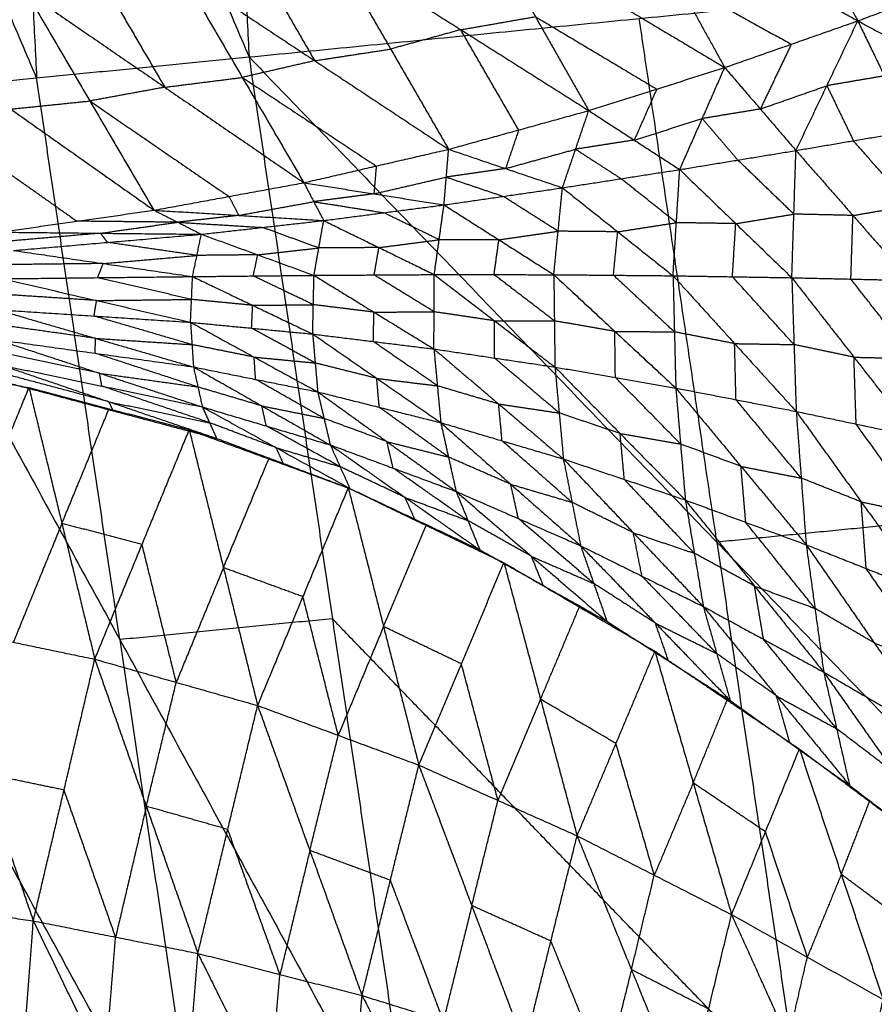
# Model space of a CAD drawing. Header units: millimetres. Extents: x -106 to 110, y -96 to 120.
# Tile 167 of 256: x -86.34 to -79.93, y -3.67 to 3.72. Entities that reach past the tile are written whole.
import ezdxf

# ---------------------------------------------------------------- set-up
doc = ezdxf.new("R2010")
doc.units = ezdxf.units.MM
doc.header["$MEASUREMENT"] = 0
doc.layers.add('Default', color=7, linetype='Continuous', true_color=0x000000)

msp = doc.modelspace()

# ---------------------------------------------------------------- linework, layer by layer
at = {"layer": 'Default'}
for points in [[(-88.2444, 11.9553, 7.9444), (-86.4326, 7.6985, 7.4488), (-84.6209, 3.4417, 6.9532)], [(-85.0391, 11.9553, 6.9532), (-84.83, 7.6985, 6.9532), (-84.6209, 3.4417, 6.9532)], [(-86.4326, 7.6985, 7.4488), (-86.3242, 5.4916, 7.4488), (-86.2158, 3.2847, 7.4488)], [(-86.2158, 3.2847, 7.4488), (-87.1217, 5.4131, 7.6966), (-88.0275, 7.5415, 7.9444)], [(-80.6741, 4.881, 1.9237), (-80.3625, 4.2967, 2.373), (-80.0509, 3.7124, 2.8223)], [(-81.768, 4.6603, 2.1135), (-81.409, 4.0113, 2.5985), (-81.0499, 3.3622, 3.0834)], [(-81.768, 4.6603, 2.1135), (-80.9095, 4.1864, 2.4679), (-80.0509, 3.7124, 2.8223)], [(-82.8715, 4.4492, 2.3303), (-82.4711, 3.7441, 2.8474), (-82.0708, 3.039, 3.3645)], [(-82.8715, 4.4492, 2.3303), (-81.9607, 3.9057, 2.7069), (-81.0499, 3.3622, 3.0834)], [(-83.993, 4.2532, 2.576), (-83.5579, 3.5009, 3.1222), (-83.1227, 2.7486, 3.6684)], [(-83.993, 4.2532, 2.576), (-83.0319, 3.6461, 2.9703), (-82.0708, 3.039, 3.3645)], [(-84.5634, 4.1659, 2.714), (-84.3458, 3.7897, 2.9871), (-84.1282, 3.4136, 3.2602)], [(-85.1337, 4.0785, 2.8519), (-84.6716, 3.2881, 3.4245), (-84.2095, 2.4977, 3.9971)], [(-85.1337, 4.0785, 2.8519), (-84.1282, 3.4136, 3.2602), (-83.1227, 2.7486, 3.6684)], [(-80.0509, 3.7124, 2.8223), (-79.5634, 3.8959, 2.7017), (-79.076, 4.0793, 2.5811)], [(-85.7155, 4.0048, 3.0059), (-85.4845, 3.6096, 3.2922), (-85.2535, 3.2144, 3.5785)], [(-84.6209, 3.4417, 6.9532), (-81.6917, 3.7302, 6.2709), (-78.7626, 4.0187, 5.5886)], [(-81.409, 4.0113, 2.5985), (-80.9797, 3.7743, 2.7757), (-80.5504, 3.5373, 2.9529)], [(-86.2974, 3.9311, 3.1599), (-85.816, 3.1114, 3.7564), (-85.3346, 2.2916, 4.3528)], [(-86.2974, 3.9311, 3.1599), (-85.2535, 3.2144, 3.5785), (-84.2095, 2.4977, 3.9971)], [(-87.4857, 3.8094, 3.5013), (-86.4102, 3.0505, 3.927), (-85.3346, 2.2916, 4.3528)], [(-83.0319, 3.6461, 2.9703), (-82.7515, 3.6951, 2.9088), (-82.4711, 3.7441, 2.8474)], [(-82.4711, 3.7441, 2.8474), (-82.0157, 3.4724, 3.0357), (-81.5603, 3.2006, 3.224)], [(-81.1088, -0.1998, 6.2709), (-81.4003, 1.7652, 6.2709), (-81.6917, 3.7302, 6.2709)], [(-81.0499, 3.3622, 3.0834), (-80.5504, 3.5373, 2.9529), (-80.0509, 3.7124, 2.8223)], [(-80.5153, 2.7395, 2.1964), (-80.2831, 3.2259, 2.5093), (-80.0509, 3.7124, 2.8223)], [(-80.0509, 3.7124, 2.8223), (-79.8518, 3.2994, 2.3475), (-79.6527, 2.8865, 1.8726)], [(-80.0509, 3.7124, 2.8223), (-79.4225, 3.3751, 2.1887), (-78.794, 3.0377, 1.5552)], [(-83.0319, 3.6461, 2.9703), (-83.2949, 3.5735, 3.0462), (-83.5579, 3.5009, 3.1222)], [(-82.5967, 2.8938, 3.5165), (-82.8143, 3.2699, 3.2434), (-83.0319, 3.6461, 2.9703)], [(-84.1282, 3.4136, 3.2602), (-83.843, 3.4572, 3.1912), (-83.5579, 3.5009, 3.1222)], [(-80.5504, 3.5373, 2.9529), (-80.6665, 3.2941, 2.7964), (-80.7826, 3.0508, 2.6399)], [(-87.8107, 3.1276, 7.9444), (-86.2158, 3.2847, 7.4488), (-84.6209, 3.4417, 6.9532)], [(-84.1282, 3.4136, 3.2602), (-84.3999, 3.3508, 3.3424), (-84.6716, 3.2881, 3.4245)], [(-84.6209, 3.4417, 6.9532), (-83.9955, -0.7741, 6.9532), (-83.3702, -4.9899, 6.9532)], [(-84.6209, 3.4417, 6.9532), (-81.1088, -0.1998, 6.2709), (-77.5967, -3.8414, 5.5886)], [(-82.0708, 3.039, 3.3645), (-81.5603, 3.2006, 3.224), (-81.0499, 3.3622, 3.0834)], [(-81.3878, 2.5965, 2.5267), (-81.2189, 2.9793, 2.8051), (-81.0499, 3.3622, 3.0834)], [(-81.0499, 3.3622, 3.0834), (-80.7826, 3.0508, 2.6399), (-80.5153, 2.7395, 2.1964)], [(-85.5904, -0.9311, 7.4488), (-85.9031, 1.1768, 7.4488), (-86.2158, 3.2847, 7.4488)], [(-85.2535, 3.2144, 3.5785), (-84.9625, 3.2513, 3.5015), (-84.6716, 3.2881, 3.4245)], [(-84.6716, 3.2881, 3.4245), (-84.1689, 2.9556, 3.6287), (-83.6661, 2.6231, 3.8328)], [(-79.8518, 3.2994, 2.3475), (-80.0675, 3.2627, 2.4284), (-80.2831, 3.2259, 2.5093)], [(-85.2535, 3.2144, 3.5785), (-85.5347, 3.1629, 3.6675), (-85.816, 3.1114, 3.7564)], [(-81.5603, 3.2006, 3.224), (-81.6448, 3.0092, 3.0848), (-81.7293, 2.8178, 2.9456)], [(-80.7826, 3.0508, 2.6399), (-80.5329, 3.1384, 2.5746), (-80.2831, 3.2259, 2.5093)], [(-80.2831, 3.2259, 2.5093), (-80.1836, 3.0194, 2.2719), (-80.084, 2.813, 2.0345)], [(-87.8107, 3.1276, 7.9444), (-85.5904, -0.9311, 7.4488), (-83.3702, -4.9899, 6.9532)], [(-86.4102, 3.0505, 3.927), (-86.1131, 3.0809, 3.8417), (-85.816, 3.1114, 3.7564)], [(-85.816, 3.1114, 3.7564), (-85.294, 2.753, 3.9657), (-84.7721, 2.3947, 4.175)], [(-83.1227, 2.7486, 3.6684), (-82.5967, 2.8938, 3.5165), (-82.0708, 3.039, 3.3645)], [(-82.2681, 2.4598, 2.8629), (-82.1695, 2.7494, 3.1137), (-82.0708, 3.039, 3.3645)], [(-82.0708, 3.039, 3.3645), (-81.7293, 2.8178, 2.9456), (-81.3878, 2.5965, 2.5267)], [(-80.7826, 3.0508, 2.6399), (-81.0007, 3.0151, 2.7225), (-81.2189, 2.9793, 2.8051)], [(-86.9888, 2.9681, 4.1181), (-86.451, 2.5887, 4.331), (-85.9133, 2.2092, 4.5439)], [(-81.7293, 2.8178, 2.9456), (-81.4741, 2.8985, 2.8753), (-81.2189, 2.9793, 2.8051)], [(-81.2189, 2.9793, 2.8051), (-81.0852, 2.8237, 2.5833), (-80.9516, 2.668, 2.3616)], [(-82.5967, 2.8938, 3.5165), (-82.6461, 2.749, 3.3911), (-82.6954, 2.6042, 3.2657)], [(-80.5153, 2.7395, 2.1964), (-80.084, 2.813, 2.0345), (-79.6527, 2.8865, 1.8726)], [(-81.7293, 2.8178, 2.9456), (-81.9494, 2.7836, 3.0297), (-82.1695, 2.7494, 3.1137)], [(-79.6561, 2.3257, 1.6419), (-79.8701, 2.5693, 1.8382), (-80.084, 2.813, 2.0345)], [(-84.2095, 2.4977, 3.9971), (-83.6661, 2.6231, 3.8328), (-83.1227, 2.7486, 3.6684)], [(-83.1574, 2.3314, 3.2055), (-83.1401, 2.54, 3.437), (-83.1227, 2.7486, 3.6684)], [(-83.1227, 2.7486, 3.6684), (-82.6954, 2.6042, 3.2657), (-82.2681, 2.4598, 2.8629)], [(-82.6954, 2.6042, 3.2657), (-82.4324, 2.6768, 3.1897), (-82.1695, 2.7494, 3.1137)], [(-82.1695, 2.7494, 3.1137), (-81.9987, 2.6388, 2.9043), (-81.828, 2.5282, 2.6948)], [(-81.3878, 2.5965, 2.5267), (-80.9516, 2.668, 2.3616), (-80.5153, 2.7395, 2.1964)], [(-80.5463, 1.785, 1.7952), (-80.5308, 2.2623, 1.9958), (-80.5153, 2.7395, 2.1964)], [(-80.5153, 2.7395, 2.1964), (-80.0874, 2.2522, 1.8038), (-79.6595, 1.7649, 1.4112)], [(-80.5308, 2.2623, 1.9958), (-80.7412, 2.4651, 2.1787), (-80.9516, 2.668, 2.3616)], [(-83.6661, 2.6231, 3.8328), (-83.6748, 2.5189, 3.7171), (-83.6835, 2.4146, 3.6013)], [(-82.6954, 2.6042, 3.2657), (-82.9177, 2.5721, 3.3513), (-83.1401, 2.54, 3.437)], [(-82.2681, 2.4598, 2.8629), (-81.828, 2.5282, 2.6948), (-81.3878, 2.5965, 2.5267)], [(-81.438, 1.7997, 2.1813), (-81.4129, 2.1981, 2.354), (-81.3878, 2.5965, 2.5267)], [(-81.3878, 2.5965, 2.5267), (-80.9671, 2.1908, 2.1609), (-80.5463, 1.785, 1.7952)], [(-83.6835, 2.4146, 3.6013), (-83.4118, 2.4773, 3.5192), (-83.1401, 2.54, 3.437)], [(-83.1401, 2.54, 3.437), (-82.9264, 2.4678, 3.2356), (-82.7128, 2.3956, 3.0342)], [(-81.4129, 2.1981, 2.354), (-81.6205, 2.3631, 2.5244), (-81.828, 2.5282, 2.6948)], [(-85.3346, 2.2916, 4.3528), (-84.7721, 2.3947, 4.175), (-84.2095, 2.4977, 3.9971)], [(-84.2095, 2.4977, 3.9971), (-84.1352, 2.3558, 3.7765), (-84.0609, 2.2139, 3.5558)], [(-84.2095, 2.4977, 3.9971), (-83.6835, 2.4146, 3.6013), (-83.1574, 2.3314, 3.2055)], [(-83.1574, 2.3314, 3.2055), (-82.7128, 2.3956, 3.0342), (-82.2681, 2.4598, 2.8629)], [(-82.333, 1.8077, 2.569), (-82.3006, 2.1337, 2.716), (-82.2681, 2.4598, 2.8629)], [(-82.2681, 2.4598, 2.8629), (-81.8531, 2.1298, 2.5221), (-81.438, 1.7997, 2.1813)], [(-84.7721, 2.3947, 4.175), (-84.7349, 2.3237, 4.0646), (-84.6978, 2.2527, 3.9543)], [(-83.6835, 2.4146, 3.6013), (-83.9094, 2.3852, 3.6889), (-84.1352, 2.3558, 3.7765)], [(-82.3006, 2.1337, 2.716), (-82.5067, 2.2647, 2.8751), (-82.7128, 2.3956, 3.0342)], [(-86.4919, 2.1269, 4.735), (-85.9133, 2.2092, 4.5439), (-85.3346, 2.2916, 4.3528)], [(-85.3346, 2.2916, 4.3528), (-85.1568, 2.2013, 4.1334), (-84.979, 2.1111, 3.9141)], [(-85.3346, 2.2916, 4.3528), (-84.6978, 2.2527, 3.9543), (-84.0609, 2.2139, 3.5558)], [(-84.6978, 2.2527, 3.9543), (-84.4165, 2.3043, 3.8654), (-84.1352, 2.3558, 3.7765)], [(-84.1352, 2.3558, 3.7765), (-83.8722, 2.3142, 3.5786), (-83.6092, 2.2727, 3.3806)], [(-84.0609, 2.2139, 3.5558), (-83.6092, 2.2727, 3.3806), (-83.1574, 2.3314, 3.2055)], [(-83.2305, 1.8085, 2.9582), (-83.194, 2.07, 3.0819), (-83.1574, 2.3314, 3.2055)], [(-83.1574, 2.3314, 3.2055), (-82.7452, 2.0696, 2.8873), (-82.333, 1.8077, 2.569)], [(-80.0874, 2.2522, 1.8038), (-79.8718, 2.2889, 1.7228), (-79.6561, 2.3257, 1.6419)], [(-84.6978, 2.2527, 3.9543), (-84.9273, 2.227, 4.0439), (-85.1568, 2.2013, 4.1334)], [(-83.194, 2.07, 3.0819), (-83.4016, 2.1713, 3.2313), (-83.6092, 2.2727, 3.3806)], [(-80.9671, 2.1908, 2.1609), (-80.7489, 2.2265, 2.0784), (-80.5308, 2.2623, 1.9958)], [(-80.0874, 2.2522, 1.8038), (-80.3091, 2.2572, 1.8998), (-80.5308, 2.2623, 1.9958)], [(-80.1029, 1.775, 1.6032), (-80.0952, 2.0136, 1.7035), (-80.0874, 2.2522, 1.8038)], [(-85.1568, 2.2013, 4.1334), (-85.535, 2.2053, 4.3387), (-85.9133, 2.2092, 4.5439)], [(-85.7354, 2.119, 4.3245), (-85.4461, 2.1601, 4.229), (-85.1568, 2.2013, 4.1334)], [(-85.1568, 2.2013, 4.1334), (-84.8384, 2.1819, 3.9342), (-84.52, 2.1625, 3.7349)], [(-84.979, 2.1111, 3.9141), (-84.52, 2.1625, 3.7349), (-84.0609, 2.2139, 3.5558)], [(-84.0972, 2.0084, 3.4525), (-84.3086, 2.0854, 3.5937), (-84.52, 2.1625, 3.7349)], [(-84.1334, 1.803, 3.3492), (-84.0972, 2.0084, 3.4525), (-84.0609, 2.2139, 3.5558)], [(-84.0609, 2.2139, 3.5558), (-83.6457, 2.0112, 3.257), (-83.2305, 1.8085, 2.9582)], [(-81.8531, 2.1298, 2.5221), (-81.633, 2.1639, 2.438), (-81.4129, 2.1981, 2.354)], [(-80.9671, 2.1908, 2.1609), (-81.19, 2.1944, 2.2575), (-81.4129, 2.1981, 2.354)], [(-80.9922, 1.7924, 1.9882), (-80.9796, 1.9916, 2.0746), (-80.9671, 2.1908, 2.1609)], [(-86.4919, 2.1269, 4.735), (-85.7354, 2.119, 4.3245), (-84.979, 2.1111, 3.9141)], [(-85.7354, 2.119, 4.3245), (-86.0877, 2.0885, 4.4642), (-86.4399, 2.0581, 4.6038)], [(-86.388, 1.9893, 4.4727), (-85.6835, 2.0502, 4.1934), (-84.979, 2.1111, 3.9141)], [(-85.6835, 2.0502, 4.1934), (-85.7095, 2.0846, 4.259), (-85.7354, 2.119, 4.3245)], [(-85.0449, 1.7935, 3.7432), (-85.0119, 1.9523, 3.8286), (-84.979, 2.1111, 3.9141)], [(-84.979, 2.1111, 3.9141), (-84.5562, 1.957, 3.6316), (-84.1334, 1.803, 3.3492)], [(-83.6457, 2.0112, 3.257), (-83.4198, 2.0406, 3.1694), (-83.194, 2.07, 3.0819)], [(-82.7452, 2.0696, 2.8873), (-82.9696, 2.0698, 2.9846), (-83.194, 2.07, 3.0819)], [(-82.7817, 1.8081, 2.7636), (-82.7635, 1.9388, 2.8254), (-82.7452, 2.0696, 2.8873)], [(-82.7452, 2.0696, 2.8873), (-82.5229, 2.1017, 2.8016), (-82.3006, 2.1337, 2.716)], [(-81.8531, 2.1298, 2.5221), (-82.0768, 2.1318, 2.619), (-82.3006, 2.1337, 2.716)], [(-81.8855, 1.8037, 2.3751), (-81.8693, 1.9667, 2.4486), (-81.8531, 2.1298, 2.5221)], [(-85.0119, 1.9523, 3.8286), (-85.3477, 2.0012, 4.011), (-85.6835, 2.0502, 4.1934)], [(-84.5562, 1.957, 3.6316), (-84.3267, 1.9827, 3.5421), (-84.0972, 2.0084, 3.4525)], [(-83.6457, 2.0112, 3.257), (-83.8714, 2.0098, 3.3548), (-84.0972, 2.0084, 3.4525)], [(-83.6819, 1.8057, 3.1537), (-83.6638, 1.9084, 3.2054), (-83.6457, 2.0112, 3.257)], [(-86.388, 1.9893, 4.4727), (-85.7164, 1.8914, 4.1079), (-85.0449, 1.7935, 3.7432)], [(-85.7164, 1.8914, 4.1079), (-85.3642, 1.9218, 3.9683), (-85.0119, 1.9523, 3.8286)], [(-84.5562, 1.957, 3.6316), (-84.784, 1.9546, 3.7301), (-85.0119, 1.9523, 3.8286)], [(-84.5891, 1.7982, 3.5462), (-84.5726, 1.8776, 3.5889), (-84.5562, 1.957, 3.6316)], [(-85.7164, 1.8914, 4.1079), (-86.0728, 1.8873, 4.2622), (-86.4291, 1.8833, 4.4164)], [(-85.7576, 1.7854, 4.0517), (-85.737, 1.8384, 4.0798), (-85.7164, 1.8914, 4.1079)], [(-86.4703, 1.7773, 4.3601), (-85.7576, 1.7854, 4.0517), (-85.0449, 1.7935, 3.7432)], [(-86.4703, 1.7773, 4.3601), (-85.7653, 1.6138, 4.0356), (-85.0602, 1.4504, 3.711)], [(-85.0525, 1.622, 3.7271), (-85.4051, 1.7037, 3.8894), (-85.7576, 1.7854, 4.0517)], [(-85.0602, 1.4504, 3.711), (-85.0525, 1.622, 3.7271), (-85.0449, 1.7935, 3.7432)], [(-85.0449, 1.7935, 3.7432), (-84.5891, 1.7982, 3.5462), (-84.1334, 1.803, 3.3492)], [(-85.0449, 1.7935, 3.7432), (-84.594, 1.5778, 3.5257), (-84.1432, 1.3622, 3.3082)], [(-84.1383, 1.5826, 3.3287), (-84.3637, 1.6904, 3.4375), (-84.5891, 1.7982, 3.5462)], [(-84.1432, 1.3622, 3.3082), (-84.1383, 1.5826, 3.3287), (-84.1334, 1.803, 3.3492)], [(-84.1334, 1.803, 3.3492), (-83.6819, 1.8057, 3.1537), (-83.2305, 1.8085, 2.9582)], [(-84.1334, 1.803, 3.3492), (-83.6832, 1.5267, 3.1284), (-83.233, 1.2503, 2.9075)], [(-83.2318, 1.5294, 2.9329), (-83.4568, 1.6676, 3.0433), (-83.6819, 1.8057, 3.1537)], [(-83.233, 1.2503, 2.9075), (-83.2318, 1.5294, 2.9329), (-83.2305, 1.8085, 2.9582)], [(-83.2305, 1.8085, 2.9582), (-82.7817, 1.8081, 2.7636), (-82.333, 1.8077, 2.569)], [(-83.2305, 1.8085, 2.9582), (-82.7775, 1.4616, 2.7327), (-82.3245, 1.1147, 2.5071)], [(-82.3288, 1.4612, 2.5381), (-82.5553, 1.6346, 2.6508), (-82.7817, 1.8081, 2.7636)], [(-82.333, 1.8077, 2.569), (-82.3288, 1.4612, 2.5381), (-82.3245, 1.1147, 2.5071)], [(-82.333, 1.8077, 2.569), (-81.8855, 1.8037, 2.3751), (-81.438, 1.7997, 2.1813)], [(-82.333, 1.8077, 2.569), (-81.8752, 1.3825, 2.3383), (-81.4173, 0.9573, 2.1075)], [(-81.4277, 1.3785, 2.1444), (-81.6566, 1.5911, 2.2598), (-81.8855, 1.8037, 2.3751)], [(-81.438, 1.7997, 2.1813), (-81.4277, 1.3785, 2.1444), (-81.4173, 0.9573, 2.1075)], [(-81.438, 1.7997, 2.1813), (-80.9922, 1.7924, 1.9882), (-80.5463, 1.785, 1.7952)], [(-81.438, 1.7997, 2.1813), (-80.9757, 1.2906, 1.9451), (-80.5134, 0.7815, 1.7089)], [(-80.5298, 1.2833, 1.752), (-80.761, 1.5378, 1.8701), (-80.9922, 1.7924, 1.9882)], [(-80.5463, 1.785, 1.7952), (-80.5298, 1.2833, 1.752), (-80.5134, 0.7815, 1.7089)], [(-80.5463, 1.785, 1.7952), (-80.1029, 1.775, 1.6032), (-79.6595, 1.7649, 1.4112)], [(-80.5463, 1.785, 1.7952), (-80.0798, 1.1885, 1.5532), (-79.6134, 0.592, 1.3113)], [(-79.6365, 1.1785, 1.3612), (-79.8697, 1.4767, 1.4822), (-80.1029, 1.775, 1.6032)], [(-85.7653, 1.6138, 4.0356), (-86.1274, 1.6374, 4.1945), (-86.4896, 1.661, 4.3534)], [(-85.7846, 1.4976, 4.0288), (-85.7749, 1.5557, 4.0322), (-85.7653, 1.6138, 4.0356)], [(-85.7653, 1.6138, 4.0356), (-85.4089, 1.6179, 3.8814), (-85.0525, 1.622, 3.7271)], [(-84.594, 1.5778, 3.5257), (-84.8233, 1.5999, 3.6264), (-85.0525, 1.622, 3.7271)], [(-84.6017, 1.4063, 3.5096), (-84.5979, 1.4921, 3.5177), (-84.594, 1.5778, 3.5257)], [(-84.594, 1.5778, 3.5257), (-84.3662, 1.5802, 3.4272), (-84.1383, 1.5826, 3.3287)], [(-83.6832, 1.5267, 3.1284), (-83.9107, 1.5546, 3.2285), (-84.1383, 1.5826, 3.3287)], [(-86.5089, 1.5447, 4.3466), (-85.7846, 1.4976, 4.0288), (-85.0602, 1.4504, 3.711)], [(-86.5089, 1.5447, 4.3466), (-85.7735, 1.3301, 4.0638), (-85.0382, 1.1154, 3.7811)], [(-85.0492, 1.2829, 3.746), (-85.4169, 1.3903, 3.8874), (-85.7846, 1.4976, 4.0288)], [(-83.6881, 1.3063, 3.1079), (-83.6857, 1.4165, 3.1181), (-83.6832, 1.5267, 3.1284)], [(-83.6832, 1.5267, 3.1284), (-83.4575, 1.528, 3.0306), (-83.2318, 1.5294, 2.9329)], [(-82.7775, 1.4616, 2.7327), (-83.0046, 1.4955, 2.8328), (-83.2318, 1.5294, 2.9329)], [(-85.7735, 1.3301, 4.0638), (-86.1425, 1.3815, 4.2196), (-86.5116, 1.4329, 4.3753)], [(-85.0602, 1.4504, 3.711), (-85.0492, 1.2829, 3.746), (-85.0382, 1.1154, 3.7811)], [(-85.0602, 1.4504, 3.711), (-84.6017, 1.4063, 3.5096), (-84.1432, 1.3622, 3.3082)], [(-85.0602, 1.4504, 3.711), (-84.5828, 1.1893, 3.5504), (-84.1053, 0.9282, 3.3897)], [(-84.1243, 1.1452, 3.3489), (-84.363, 1.2757, 3.4293), (-84.6017, 1.4063, 3.5096)], [(-82.7788, 1.1825, 2.7073), (-82.7781, 1.3221, 2.72), (-82.7775, 1.4616, 2.7327)], [(-82.7775, 1.4616, 2.7327), (-82.5531, 1.4614, 2.6354), (-82.3288, 1.4612, 2.5381)], [(-81.8752, 1.3825, 2.3383), (-82.102, 1.4218, 2.4382), (-82.3288, 1.4612, 2.5381)], [(-85.7762, 1.2182, 4.0925), (-85.7749, 1.2742, 4.0782), (-85.7735, 1.3301, 4.0638)], [(-85.7735, 1.3301, 4.0638), (-85.4114, 1.3065, 3.9049), (-85.0492, 1.2829, 3.746)], [(-84.1432, 1.3622, 3.3082), (-84.1243, 1.1452, 3.3489), (-84.1053, 0.9282, 3.3897)], [(-84.1432, 1.3622, 3.3082), (-83.6881, 1.3063, 3.1079), (-83.233, 1.2503, 2.9075)], [(-84.1432, 1.3622, 3.3082), (-83.6624, 1.0297, 3.1557), (-83.1816, 0.6972, 3.0033)], [(-81.8709, 1.036, 2.3073), (-81.873, 1.2092, 2.3228), (-81.8752, 1.3825, 2.3383)], [(-81.8752, 1.3825, 2.3383), (-81.6514, 1.3805, 2.2413), (-81.4277, 1.3785, 2.1444)], [(-80.9757, 1.2906, 1.9451), (-81.2017, 1.3346, 2.0447), (-81.4277, 1.3785, 2.1444)], [(-86.5143, 1.321, 4.404), (-85.7762, 1.2182, 4.0925), (-85.0382, 1.1154, 3.7811)], [(-86.5143, 1.321, 4.404), (-85.7429, 1.0681, 4.1876), (-84.9715, 0.8151, 3.9713)], [(-84.5828, 1.1893, 3.5504), (-84.816, 1.2361, 3.6482), (-85.0492, 1.2829, 3.746)], [(-83.2073, 0.9738, 2.9554), (-83.4477, 1.14, 3.0316), (-83.6881, 1.3063, 3.1079)], [(-80.9653, 0.8694, 1.9082), (-80.9705, 1.08, 1.9266), (-80.9757, 1.2906, 1.9451)], [(-80.9757, 1.2906, 1.9451), (-80.7528, 1.287, 1.8485), (-80.5298, 1.2833, 1.752)], [(-80.0798, 1.1885, 1.5532), (-80.3048, 1.2359, 1.6526), (-80.5298, 1.2833, 1.752)], [(-87.4746, 1.1834, 5.1051), (-86.8738, 1.0719, 4.9061), (-86.2729, 0.9603, 4.7071)], [(-85.7429, 1.0681, 4.1876), (-86.1203, 1.1466, 4.3311), (-86.4977, 1.2251, 4.4746)], [(-85.0048, 0.9653, 3.8762), (-85.3905, 1.0918, 3.9843), (-85.7762, 1.2182, 4.0925)], [(-84.5717, 1.0218, 3.5854), (-84.5773, 1.1056, 3.5679), (-84.5828, 1.1893, 3.5504)], [(-84.5828, 1.1893, 3.5504), (-84.3535, 1.1673, 3.4496), (-84.1243, 1.1452, 3.3489)], [(-83.233, 1.2503, 2.9075), (-83.2073, 0.9738, 2.9554), (-83.1816, 0.6972, 3.0033)], [(-83.233, 1.2503, 2.9075), (-82.7788, 1.1825, 2.7073), (-82.3245, 1.1147, 2.5071)], [(-83.233, 1.2503, 2.9075), (-82.7471, 0.8376, 2.7636), (-82.2611, 0.4249, 2.6196)], [(-82.2928, 0.7698, 2.5634), (-82.5358, 0.9762, 2.6353), (-82.7788, 1.1825, 2.7073)], [(-80.0634, 0.6868, 1.5101), (-80.0716, 0.9376, 1.5316), (-80.0798, 1.1885, 1.5532)], [(-80.0798, 1.1885, 1.5532), (-79.8581, 1.1835, 1.4572), (-79.6365, 1.1785, 1.3612)], [(-86.4811, 1.1292, 4.5451), (-85.7263, 0.9721, 4.2582), (-84.9715, 0.8151, 3.9713)], [(-86.4811, 1.1292, 4.5451), (-85.6727, 0.8542, 4.4073), (-84.8643, 0.5793, 4.2694)], [(-85.0382, 1.1154, 3.7811), (-85.0048, 0.9653, 3.8762), (-84.9715, 0.8151, 3.9713)], [(-85.0382, 1.1154, 3.7811), (-84.5717, 1.0218, 3.5854), (-84.1053, 0.9282, 3.3897)], [(-85.0382, 1.1154, 3.7811), (-84.5247, 0.8229, 3.6984), (-84.0113, 0.5303, 3.6158)], [(-83.6624, 1.0297, 3.1557), (-83.8933, 1.0874, 3.2523), (-84.1243, 1.1452, 3.3489)], [(-82.3245, 1.1147, 2.5071), (-82.2928, 0.7698, 2.5634), (-82.2611, 0.4249, 2.6196)], [(-82.3245, 1.1147, 2.5071), (-81.8709, 1.036, 2.3073), (-81.4173, 0.9573, 2.1075)], [(-82.3245, 1.1147, 2.5071), (-81.8352, 0.6159, 2.3733), (-81.3459, 0.1171, 2.2394)], [(-85.6727, 0.8542, 4.4073), (-86.0605, 0.9575, 4.5283), (-86.4483, 1.0608, 4.6493)], [(-85.7263, 0.9721, 4.2582), (-85.7346, 1.0201, 4.2229), (-85.7429, 1.0681, 4.1876)], [(-85.7429, 1.0681, 4.1876), (-85.3739, 1.0167, 4.0319), (-85.0048, 0.9653, 3.8762)], [(-81.3816, 0.5372, 2.1734), (-81.6263, 0.7866, 2.2404), (-81.8709, 1.036, 2.3073)], [(-86.4155, 0.9924, 4.7535), (-85.6399, 0.7858, 4.5114), (-84.8643, 0.5793, 4.2694)], [(-84.9179, 0.6972, 4.1203), (-85.3221, 0.8347, 4.1893), (-85.7263, 0.9721, 4.2582)], [(-84.5247, 0.8229, 3.6984), (-84.7648, 0.8941, 3.7873), (-85.0048, 0.9653, 3.8762)], [(-84.0583, 0.7292, 3.5027), (-84.315, 0.8755, 3.544), (-84.5717, 1.0218, 3.5854)], [(-83.6435, 0.8127, 3.1965), (-83.653, 0.9212, 3.1761), (-83.6624, 1.0297, 3.1557)], [(-83.6624, 1.0297, 3.1557), (-83.4349, 1.0017, 3.0556), (-83.2073, 0.9738, 2.9554)], [(-82.7471, 0.8376, 2.7636), (-82.9772, 0.9057, 2.8595), (-83.2073, 0.9738, 2.9554)], [(-87.0024, -0.8236, 3.5455), (-86.6377, 0.0683, 4.1263), (-86.2729, 0.9603, 4.7071)], [(-86.2729, 0.9603, 4.7071), (-86.0259, -0.0587, 3.9638), (-85.7789, -1.0777, 3.2205)], [(-86.2729, 0.9603, 4.7071), (-85.6714, 0.8019, 4.5191), (-85.0699, 0.6435, 4.3311)], [(-84.1053, 0.9282, 3.3897), (-84.0583, 0.7292, 3.5027), (-84.0113, 0.5303, 3.6158)], [(-84.1053, 0.9282, 3.3897), (-83.6435, 0.8127, 3.1965), (-83.1816, 0.6972, 3.0033)], [(-84.1053, 0.9282, 3.3897), (-83.586, 0.5547, 3.3309), (-83.0666, 0.1812, 3.2722)], [(-81.4173, 0.9573, 2.1075), (-81.3816, 0.5372, 2.1734), (-81.3459, 0.1171, 2.2394)], [(-81.4173, 0.9573, 2.1075), (-80.9653, 0.8694, 1.9082), (-80.5134, 0.7815, 1.7089)], [(-81.4173, 0.9573, 2.1075), (-80.9279, 0.3692, 1.9852), (-80.4384, -0.2189, 1.8628)], [(-85.6399, 0.7858, 4.5114), (-85.6563, 0.82, 4.4593), (-85.6727, 0.8542, 4.4073)], [(-85.6727, 0.8542, 4.4073), (-85.2953, 0.7757, 4.2638), (-84.9179, 0.6972, 4.1203)], [(-84.9715, 0.8151, 3.9713), (-84.9179, 0.6972, 4.1203), (-84.8643, 0.5793, 4.2694)], [(-84.9715, 0.8151, 3.9713), (-84.4914, 0.6727, 3.7935), (-84.0113, 0.5303, 3.6158)], [(-84.9715, 0.8151, 3.9713), (-84.4176, 0.5092, 3.9746), (-83.8638, 0.2034, 3.978)], [(-84.4914, 0.6727, 3.7935), (-84.5081, 0.7478, 3.746), (-84.5247, 0.8229, 3.6984)], [(-84.5247, 0.8229, 3.6984), (-84.2915, 0.7761, 3.6006), (-84.0583, 0.7292, 3.5027)], [(-82.7214, 0.5611, 2.8114), (-82.7342, 0.6994, 2.7875), (-82.7471, 0.8376, 2.7636)], [(-82.7471, 0.8376, 2.7636), (-82.52, 0.8037, 2.6635), (-82.2928, 0.7698, 2.5634)], [(-80.4759, 0.2813, 1.7858), (-80.7206, 0.5754, 1.847), (-80.9653, 0.8694, 1.9082)], [(-86.0259, -0.0587, 3.9638), (-85.8486, 0.3716, 4.2414), (-85.6714, 0.8019, 4.5191)], [(-83.1241, 0.4392, 3.1377), (-83.3838, 0.626, 3.1671), (-83.6435, 0.8127, 3.1965)], [(-81.8352, 0.6159, 2.3733), (-82.064, 0.6929, 2.4683), (-82.2928, 0.7698, 2.5634)], [(-80.5134, 0.7815, 1.7089), (-80.4759, 0.2813, 1.7858), (-80.4384, -0.2189, 1.8628)], [(-80.5134, 0.7815, 1.7089), (-80.0634, 0.6868, 1.5101), (-79.6134, 0.592, 1.3113)], [(-80.5134, 0.7815, 1.7089), (-80.0254, 0.1029, 1.599), (-79.5375, -0.5757, 1.4891)], [(-84.4176, 0.5092, 3.9746), (-84.6678, 0.6032, 4.0475), (-84.9179, 0.6972, 4.1203)], [(-83.9376, 0.3668, 3.7969), (-84.2145, 0.5198, 3.7952), (-84.4914, 0.6727, 3.7935)], [(-83.586, 0.5547, 3.3309), (-83.8221, 0.642, 3.4168), (-84.0583, 0.7292, 3.5027)], [(-83.1816, 0.6972, 3.0033), (-83.1241, 0.4392, 3.1377), (-83.0666, 0.1812, 3.2722)], [(-83.1816, 0.6972, 3.0033), (-82.7214, 0.5611, 2.8114), (-82.2611, 0.4249, 2.6196)], [(-83.1816, 0.6972, 3.0033), (-82.6567, 0.2353, 2.9706), (-82.1317, -0.2266, 2.9379)], [(-79.5755, 0.0081, 1.4002), (-79.8194, 0.3475, 1.4551), (-80.0634, 0.6868, 1.5101)], [(-85.7789, -1.0777, 3.2205), (-85.4244, -0.2171, 3.7758), (-85.0699, 0.6435, 4.3311)], [(-85.0699, 0.6435, 4.3311), (-84.8131, -0.391, 3.6291), (-84.5564, -1.4256, 2.9271)], [(-85.0699, 0.6435, 4.3311), (-84.4728, 0.4253, 4.1561), (-83.8756, 0.2071, 3.9811)], [(-81.8035, 0.271, 2.4295), (-81.8193, 0.4435, 2.4014), (-81.8352, 0.6159, 2.3733)], [(-81.8352, 0.6159, 2.3733), (-81.6084, 0.5765, 2.2734), (-81.3816, 0.5372, 2.1734)], [(-84.8643, 0.5793, 4.2694), (-84.364, 0.3913, 4.1237), (-83.8638, 0.2034, 3.978)], [(-84.0113, 0.5303, 3.6158), (-83.9376, 0.3668, 3.7969), (-83.8638, 0.2034, 3.978)], [(-84.0113, 0.5303, 3.6158), (-83.539, 0.3558, 3.444), (-83.0666, 0.1812, 3.2722)], [(-84.0113, 0.5303, 3.6158), (-83.4501, 0.1366, 3.6629), (-82.8888, -0.257, 3.71)], [(-83.539, 0.3558, 3.444), (-83.5625, 0.4552, 3.3875), (-83.586, 0.5547, 3.3309)], [(-83.586, 0.5547, 3.3309), (-83.355, 0.497, 3.2343), (-83.1241, 0.4392, 3.1377)], [(-82.1964, 0.0991, 2.7788), (-82.4589, 0.3301, 2.7951), (-82.7214, 0.5611, 2.8114)], [(-80.9279, 0.3692, 1.9852), (-81.1547, 0.4532, 2.0793), (-81.3816, 0.5372, 2.1734)], [(-84.364, 0.3913, 4.1237), (-84.3908, 0.4503, 4.0492), (-84.4176, 0.5092, 3.9746)], [(-84.4176, 0.5092, 3.9746), (-84.1776, 0.438, 3.8858), (-83.9376, 0.3668, 3.7969)], [(-84.8131, -0.391, 3.6291), (-84.6429, 0.0171, 3.8926), (-84.4728, 0.4253, 4.1561)], [(-82.6567, 0.2353, 2.9706), (-82.8904, 0.3373, 3.0542), (-83.1241, 0.4392, 3.1377)], [(-82.2611, 0.4249, 2.6196), (-82.1964, 0.0991, 2.7788), (-82.1317, -0.2266, 2.9379)], [(-82.2611, 0.4249, 2.6196), (-81.8035, 0.271, 2.4295), (-81.3459, 0.1171, 2.2394)], [(-82.2611, 0.4249, 2.6196), (-81.736, -0.1288, 2.6167), (-81.2109, -0.6826, 2.6138)], [(-83.4501, 0.1366, 3.6629), (-83.6938, 0.2517, 3.7299), (-83.9376, 0.3668, 3.7969)], [(-82.9777, -0.0379, 3.4911), (-83.2583, 0.1589, 3.4675), (-83.539, 0.3558, 3.444)], [(-80.8921, -0.0509, 2.0511), (-80.91, 0.1592, 2.0181), (-80.9279, 0.3692, 1.9852)], [(-80.9279, 0.3692, 1.9852), (-80.7019, 0.3253, 1.8855), (-80.4759, 0.2813, 1.7858)], [(-82.5991, -0.0227, 3.1051), (-82.6279, 0.1063, 3.0378), (-82.6567, 0.2353, 2.9706)], [(-82.6567, 0.2353, 2.9706), (-82.4265, 0.1672, 2.8747), (-82.1964, 0.0991, 2.7788)], [(-81.2784, -0.2828, 2.4266), (-81.5409, -0.0059, 2.428), (-81.8035, 0.271, 2.4295)], [(-80.0254, 0.1029, 1.599), (-80.2507, 0.1921, 1.6924), (-80.4759, 0.2813, 1.7858)], [(-84.5564, -1.4256, 2.9271), (-84.216, -0.6092, 3.4541), (-83.8756, 0.2071, 3.9811)], [(-83.8756, 0.2071, 3.9811), (-83.6111, -0.8327, 3.3246), (-83.3465, -1.8724, 2.6682)], [(-83.8756, 0.2071, 3.9811), (-83.2914, -0.0735, 3.8214), (-82.7072, -0.3541, 3.6616)], [(-83.8638, 0.2034, 3.978), (-83.3763, -0.0268, 3.844), (-82.8888, -0.257, 3.71)], [(-83.0666, 0.1812, 3.2722), (-82.9777, -0.0379, 3.4911), (-82.8888, -0.257, 3.71)], [(-83.0666, 0.1812, 3.2722), (-82.5991, -0.0227, 3.1051), (-82.1317, -0.2266, 2.9379)], [(-83.0666, 0.1812, 3.2722), (-82.5008, -0.3059, 3.3676), (-81.935, -0.7931, 3.463)], [(-83.3763, -0.0268, 3.844), (-83.4132, 0.0549, 3.7535), (-83.4501, 0.1366, 3.6629)], [(-83.4501, 0.1366, 3.6629), (-83.2139, 0.0494, 3.577), (-82.9777, -0.0379, 3.4911)], [(-81.736, -0.1288, 2.6167), (-81.9662, -0.0148, 2.6977), (-82.1964, 0.0991, 2.7788)], [(-81.3459, 0.1171, 2.2394), (-81.2784, -0.2828, 2.4266), (-81.2109, -0.6826, 2.6138)], [(-81.3459, 0.1171, 2.2394), (-80.8921, -0.0509, 2.0511), (-80.4384, -0.2189, 1.8628)], [(-81.3459, 0.1171, 2.2394), (-80.8264, -0.5287, 2.2695), (-80.307, -1.1745, 2.2996)], [(-78.1796, 0.0886, 5.5886), (-79.6442, -0.0556, 5.9297), (-81.1088, -0.1998, 6.2709)], [(-79.988, -0.3973, 1.6759), (-80.0067, -0.1472, 1.6375), (-80.0254, 0.1029, 1.599)], [(-80.0254, 0.1029, 1.599), (-79.8004, 0.0555, 1.4996), (-79.5755, 0.0081, 1.4002)], [(-86.0259, -0.0587, 3.9638), (-86.2083, -0.5047, 3.6734), (-86.3906, -0.9507, 3.383)], [(-85.4244, -0.2171, 3.7758), (-85.7251, -0.1379, 3.8698), (-86.0259, -0.0587, 3.9638)], [(-83.6111, -0.8327, 3.3246), (-83.4512, -0.4531, 3.573), (-83.2914, -0.0735, 3.8214)], [(-82.5008, -0.3059, 3.3676), (-82.7392, -0.1719, 3.4293), (-82.9777, -0.0379, 3.4911)], [(-82.0333, -0.5099, 3.2005), (-82.3162, -0.2663, 3.1528), (-82.5991, -0.0227, 3.1051)], [(-80.3727, -0.6967, 2.0812), (-80.6324, -0.3738, 2.0661), (-80.8921, -0.0509, 2.0511)], [(-81.6713, -0.4546, 2.7759), (-81.7037, -0.2917, 2.6963), (-81.736, -0.1288, 2.6167)], [(-81.736, -0.1288, 2.6167), (-81.5072, -0.2058, 2.5217), (-81.2784, -0.2828, 2.4266)], [(-85.1676, -1.2516, 3.0738), (-85.296, -0.7344, 3.4248), (-85.4244, -0.2171, 3.7758)], [(-81.1088, -0.1998, 6.2709), (-80.7961, -2.3077, 6.2709), (-80.4834, -4.4157, 6.2709)], [(-80.4384, -0.2189, 1.8628), (-80.3727, -0.6967, 2.0812), (-80.307, -1.1745, 2.2996)], [(-80.4384, -0.2189, 1.8628), (-79.988, -0.3973, 1.6759), (-79.5375, -0.5757, 1.4891)], [(-80.4384, -0.2189, 1.8628), (-79.927, -0.9559, 1.928), (-79.4157, -1.6929, 1.9933)], [(-82.8888, -0.257, 3.71), (-82.4119, -0.5251, 3.5865), (-81.935, -0.7931, 3.463)], [(-82.1317, -0.2266, 2.9379), (-82.0333, -0.5099, 3.2005), (-81.935, -0.7931, 3.463)], [(-82.1317, -0.2266, 2.9379), (-81.6713, -0.4546, 2.7759), (-81.2109, -0.6826, 2.6138)], [(-82.1317, -0.2266, 2.9379), (-81.5703, -0.8073, 3.0875), (-81.009, -1.388, 3.2371)], [(-80.8264, -0.5287, 2.2695), (-81.0524, -0.4057, 2.348), (-81.2784, -0.2828, 2.4266)], [(-83.3465, -1.8724, 2.6682), (-83.0269, -1.1132, 3.1649), (-82.7072, -0.3541, 3.6616)], [(-82.7072, -0.3541, 3.6616), (-82.4327, -1.3785, 3.053), (-82.1582, -2.403, 2.4444)], [(-82.7072, -0.3541, 3.6616), (-82.1408, -0.686, 3.5174), (-81.5743, -1.018, 3.3732)], [(-82.4119, -0.5251, 3.5865), (-82.4563, -0.4155, 3.477), (-82.5008, -0.3059, 3.3676)], [(-82.5008, -0.3059, 3.3676), (-82.267, -0.4079, 3.284), (-82.0333, -0.5099, 3.2005)], [(-84.8131, -0.391, 3.6291), (-84.9904, -0.8213, 3.3514), (-85.1676, -1.2516, 3.0738)], [(-84.216, -0.6092, 3.4541), (-84.5146, -0.5001, 3.5416), (-84.8131, -0.391, 3.6291)], [(-79.4766, -1.1343, 1.7412), (-79.7323, -0.7658, 1.7086), (-79.988, -0.3973, 1.6759)], [(-81.5703, -0.8073, 3.0875), (-81.8018, -0.6586, 3.144), (-82.0333, -0.5099, 3.2005)], [(-81.11, -1.0353, 2.9255), (-81.3906, -0.745, 2.8507), (-81.6713, -0.4546, 2.7759)], [(-80.7589, -0.9285, 2.4567), (-80.7927, -0.7286, 2.3631), (-80.8264, -0.5287, 2.2695)], [(-80.8264, -0.5287, 2.2695), (-80.5995, -0.6127, 2.1753), (-80.3727, -0.6967, 2.0812)], [(-83.9514, -1.649, 2.7976), (-84.0837, -1.1291, 3.1258), (-84.216, -0.6092, 3.4541)], [(-82.4327, -1.3785, 3.053), (-82.2867, -1.0323, 3.2852), (-82.1408, -0.686, 3.5174)], [(-81.2109, -0.6826, 2.6138), (-81.11, -1.0353, 2.9255), (-81.009, -1.388, 3.2371)], [(-81.2109, -0.6826, 2.6138), (-80.7589, -0.9285, 2.4567), (-80.307, -1.1745, 2.2996)], [(-81.2109, -0.6826, 2.6138), (-80.6619, -1.3534, 2.8226), (-80.1129, -2.0242, 3.0314)], [(-79.927, -0.9559, 1.928), (-80.1499, -0.8263, 2.0046), (-80.3727, -0.6967, 2.0812)], [(-83.9955, -0.7741, 6.9532), (-84.793, -0.8526, 7.201), (-85.5904, -0.9311, 7.4488)], [(-80.4834, -4.4157, 6.2709), (-82.2395, -2.5949, 6.612), (-83.9955, -0.7741, 6.9532)], [(-81.935, -0.7931, 3.463), (-81.472, -1.0905, 3.3501), (-81.009, -1.388, 3.2371)], [(-81.472, -1.0905, 3.3501), (-81.5212, -0.9489, 3.2188), (-81.5703, -0.8073, 3.0875)], [(-81.5703, -0.8073, 3.0875), (-81.3402, -0.9213, 3.0065), (-81.11, -1.0353, 2.9255)], [(-87.0024, -0.8236, 3.5455), (-86.6213, -1.9327, 3.024), (-86.2403, -3.0417, 2.5025)], [(-87.0024, -0.8236, 3.5455), (-86.3906, -0.9507, 3.383), (-85.7789, -1.0777, 3.2205)], [(-83.6111, -0.8327, 3.3246), (-83.7812, -1.2408, 3.0611), (-83.9514, -1.649, 2.7976)], [(-83.0269, -1.1132, 3.1649), (-83.319, -0.9729, 3.2448), (-83.6111, -0.8327, 3.3246)], [(-85.5904, -0.9311, 7.4488), (-85.2662, -3.1168, 7.4488), (-84.942, -5.3025, 7.4488)], [(-80.21, -1.5993, 2.6655), (-80.4844, -1.2639, 2.5611), (-80.7589, -0.9285, 2.4567)], [(-79.927, -0.9559, 1.928), (-79.7018, -1.0451, 1.8346), (-79.4766, -1.1343, 1.7412)], [(-82.1582, -2.403, 2.4444), (-81.8663, -1.7105, 2.9088), (-81.5743, -1.018, 3.3732)], [(-81.5743, -1.018, 3.3732), (-81.2866, -2.0062, 2.8147), (-80.9989, -2.9945, 2.2562)], [(-81.5743, -1.018, 3.3732), (-81.0318, -1.3849, 3.2446), (-80.4892, -1.7519, 3.1161)], [(-86.2403, -3.0417, 2.5025), (-86.0096, -2.0597, 2.8615), (-85.7789, -1.0777, 3.2205)], [(-85.7789, -1.0777, 3.2205), (-85.392, -2.1816, 2.7317), (-85.0051, -3.2854, 2.243)], [(-85.7789, -1.0777, 3.2205), (-85.1676, -1.2516, 3.0738), (-84.5564, -1.4256, 2.9271)], [(-80.6619, -1.3534, 2.8226), (-80.8859, -1.1943, 2.874), (-81.11, -1.0353, 2.9255)], [(-82.7523, -2.1377, 2.5563), (-82.8896, -1.6255, 2.8606), (-83.0269, -1.1132, 3.1649)], [(-80.307, -1.1745, 2.2996), (-80.21, -1.5993, 2.6655), (-80.1129, -2.0242, 3.0314)], [(-80.307, -1.1745, 2.2996), (-79.8613, -1.4337, 2.1464), (-79.4157, -1.6929, 1.9933)], [(-80.307, -1.1745, 2.2996), (-79.7728, -1.9325, 2.571), (-79.2387, -2.6906, 2.8424)], [(-84.942, -5.3025, 7.4488), (-86.0521, -3.2732, 7.6966), (-87.1622, -1.2438, 7.9444)], [(-85.392, -2.1816, 2.7317), (-85.2798, -1.7166, 2.9028), (-85.1676, -1.2516, 3.0738)], [(-82.4327, -1.3785, 3.053), (-82.5925, -1.7581, 2.8047), (-82.7523, -2.1377, 2.5563)], [(-81.8663, -1.7105, 2.9088), (-82.1495, -1.5445, 2.9809), (-82.4327, -1.3785, 3.053)], [(-81.2866, -2.0062, 2.8147), (-81.1592, -1.6956, 3.0297), (-81.0318, -1.3849, 3.2446)], [(-81.009, -1.388, 3.2371), (-80.561, -1.7061, 3.1343), (-80.1129, -2.0242, 3.0314)], [(-80.561, -1.7061, 3.1343), (-80.6115, -1.5297, 2.9784), (-80.6619, -1.3534, 2.8226)], [(-80.6619, -1.3534, 2.8226), (-80.4359, -1.4764, 2.744), (-80.21, -1.5993, 2.6655)], [(-85.0051, -3.2854, 2.243), (-84.7807, -2.3555, 2.585), (-84.5564, -1.4256, 2.9271)], [(-84.5564, -1.4256, 2.9271), (-84.1645, -2.5137, 2.4737), (-83.7727, -3.6018, 2.0204)], [(-84.5564, -1.4256, 2.9271), (-83.9514, -1.649, 2.7976), (-83.3465, -1.8724, 2.6682)], [(-79.7728, -1.9325, 2.571), (-79.9914, -1.7659, 2.6182), (-80.21, -1.5993, 2.6655)], [(-84.1645, -2.5137, 2.4737), (-84.058, -2.0813, 2.6357), (-83.9514, -1.649, 2.7976)], [(-81.5785, -2.6988, 2.3503), (-81.7224, -2.2046, 2.6295), (-81.8663, -1.7105, 2.9088)], [(-80.9989, -2.9945, 2.2562), (-80.7441, -2.3732, 2.6861), (-80.4892, -1.7519, 3.1161)], [(-80.4892, -1.7519, 3.1161), (-80.175, -2.6919, 2.6079), (-79.8609, -3.6319, 2.0996)], [(-80.4892, -1.7519, 3.1161), (-79.9623, -2.1454, 2.9999), (-79.4353, -2.539, 2.8837)], [(-83.7727, -3.6018, 2.0204), (-83.5596, -2.7371, 2.3443), (-83.3465, -1.8724, 2.6682)], [(-83.3465, -1.8724, 2.6682), (-82.9488, -2.9273, 2.2517), (-82.5511, -3.9822, 1.8353)], [(-83.3465, -1.8724, 2.6682), (-82.7523, -2.1377, 2.5563), (-82.1582, -2.403, 2.4444)], [(-86.0096, -2.0597, 2.8615), (-86.3155, -1.9962, 2.9428), (-86.6213, -1.9327, 3.024)], [(-85.6227, -3.1635, 2.3727), (-85.8161, -2.6116, 2.6171), (-86.0096, -2.0597, 2.8615)], [(-81.2866, -2.0062, 2.8147), (-81.4326, -2.3525, 2.5825), (-81.5785, -2.6988, 2.3503)], [(-80.7441, -2.3732, 2.6861), (-81.0153, -2.1897, 2.7504), (-81.2866, -2.0062, 2.8147)], [(-80.1129, -2.0242, 3.0314), (-79.6758, -2.3574, 2.9369), (-79.2387, -2.6906, 2.8424)], [(-82.9488, -2.9273, 2.2517), (-82.8505, -2.5325, 2.404), (-82.7523, -2.1377, 2.5563)], [(-85.392, -2.1816, 2.7317), (-85.5073, -2.6725, 2.5522), (-85.6227, -3.1635, 2.3727)], [(-84.7807, -2.3555, 2.585), (-85.0864, -2.2685, 2.6584), (-85.392, -2.1816, 2.7317)], [(-80.175, -2.6919, 2.6079), (-80.0687, -2.4186, 2.8039), (-79.9623, -2.1454, 2.9999)], [(-84.3889, -3.4436, 2.1317), (-84.5848, -2.8995, 2.3583), (-84.7807, -2.3555, 2.585)], [(-82.5511, -3.9822, 1.8353), (-82.3546, -3.1926, 2.1398), (-82.1582, -2.403, 2.4444)], [(-82.1582, -2.403, 2.4444), (-81.7504, -3.4078, 2.0663), (-81.3427, -4.4125, 1.6882)], [(-82.1582, -2.403, 2.4444), (-81.5785, -2.6988, 2.3503), (-80.9989, -2.9945, 2.2562)], [(-80.4299, -3.3132, 2.1779), (-80.587, -2.8432, 2.432), (-80.7441, -2.3732, 2.6861)], [(-84.1645, -2.5137, 2.4737), (-84.2767, -2.9787, 2.3027), (-84.3889, -3.4436, 2.1317)], [(-83.5596, -2.7371, 2.3443), (-83.8621, -2.6254, 2.409), (-84.1645, -2.5137, 2.4737)], [(-81.7504, -3.4078, 2.0663), (-81.6645, -3.0533, 2.2083), (-81.5785, -2.6988, 2.3503)], [(-80.175, -2.6919, 2.6079), (-80.3025, -3.0025, 2.3929), (-80.4299, -3.3132, 2.1779)], [(-79.6481, -3.0854, 2.4917), (-79.9116, -2.8886, 2.5498), (-80.175, -2.6919, 2.6079)], [(-83.1619, -3.792, 1.9278), (-83.3607, -3.2646, 2.1361), (-83.5596, -2.7371, 2.3443)], [(-87.4717, -2.8651, 2.7972), (-86.856, -2.9534, 2.6499), (-86.2403, -3.0417, 2.5025)], [(-82.9488, -2.9273, 2.2517), (-83.0553, -3.3596, 2.0898), (-83.1619, -3.792, 1.9278)], [(-82.3546, -3.1926, 2.1398), (-82.6517, -3.0599, 2.1958), (-82.9488, -2.9273, 2.2517)], [(-81.3427, -4.4125, 1.6882), (-81.1708, -3.7035, 1.9722), (-80.9989, -2.9945, 2.2562)], [(-80.9989, -2.9945, 2.2562), (-80.5733, -3.9375, 1.9169), (-80.1477, -4.8806, 1.5776)], [(-80.9989, -2.9945, 2.2562), (-80.4299, -3.3132, 2.1779), (-79.8609, -3.6319, 2.0996)], [(-86.3968, -5.1333, 2.2368), (-86.3185, -4.0875, 2.3697), (-86.2403, -3.0417, 2.5025)], [(-86.2403, -3.0417, 2.5025), (-85.7029, -4.1538, 2.2454), (-85.1656, -5.2659, 1.9883)], [(-86.2403, -3.0417, 2.5025), (-85.6227, -3.1635, 2.3727), (-85.0051, -3.2854, 2.243)], [(-85.7029, -4.1538, 2.2454), (-85.6628, -3.6587, 2.3091), (-85.6227, -3.1635, 2.3727)], [(-81.9469, -4.1973, 1.7617), (-82.1507, -3.695, 1.9508), (-82.3546, -3.1926, 2.1398)], [(-85.1656, -5.2659, 1.9883), (-85.0854, -4.2757, 2.1156), (-85.0051, -3.2854, 2.243)], [(-85.0051, -3.2854, 2.243), (-84.4687, -4.3653, 2.0101), (-83.9323, -5.4453, 1.7773)], [(-85.0051, -3.2854, 2.243), (-84.3889, -3.4436, 2.1317), (-83.7727, -3.6018, 2.0204)], [(-80.5733, -3.9375, 1.9169), (-80.5016, -3.6254, 2.0474), (-80.4299, -3.3132, 2.1779)], [(-84.4687, -4.3653, 2.0101), (-84.4288, -3.9045, 2.0709), (-84.3889, -3.4436, 2.1317)], [(-81.7504, -3.4078, 2.0663), (-81.8486, -3.8026, 1.914), (-81.9469, -4.1973, 1.7617)], [(-81.1708, -3.7035, 1.9722), (-81.4606, -3.5556, 2.0192), (-81.7504, -3.4078, 2.0663)], [(-83.9323, -5.4453, 1.7773), (-83.8525, -4.5236, 1.8988), (-83.7727, -3.6018, 2.0204)], [(-83.7727, -3.6018, 2.0204), (-83.2379, -4.6349, 1.8123), (-82.7032, -5.668, 1.6042)], [(-83.7727, -3.6018, 2.0204), (-83.1619, -3.792, 1.9278), (-82.5511, -3.9822, 1.8353)], [(-80.1477, -4.8806, 1.5776), (-80.0043, -4.2562, 1.8386), (-79.8609, -3.6319, 2.0996)]]:
    msp.add_open_spline(points, degree=2, dxfattribs=at)

doc.saveas('drawing.dxf')
